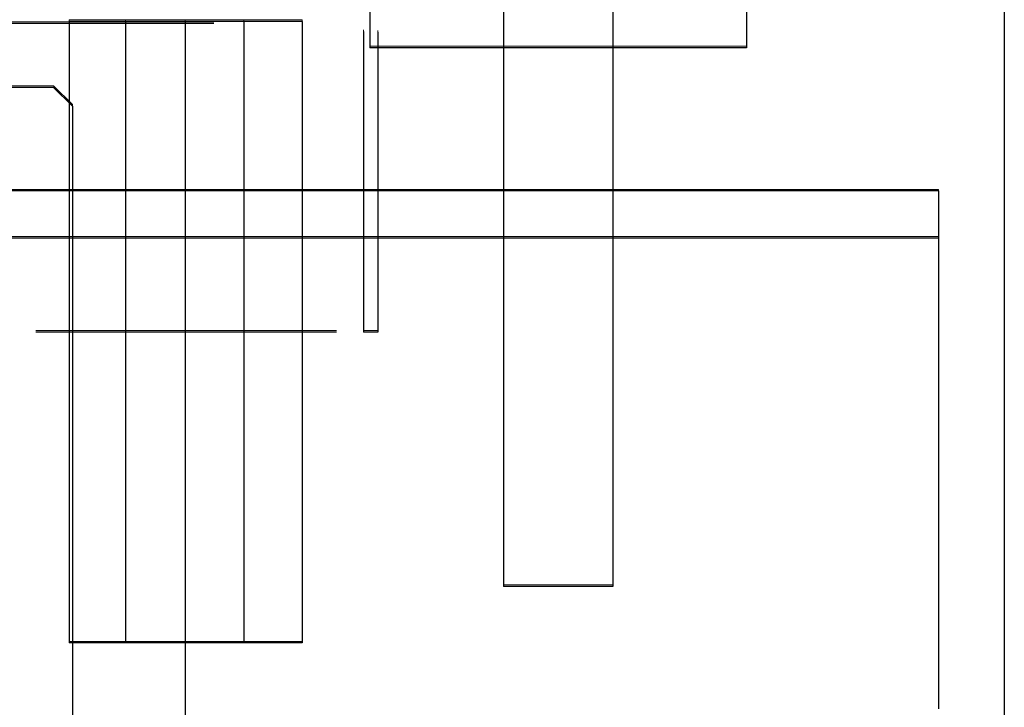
# Model space of a CAD drawing. Header units: millimetres. Extents: x -8642 to 28269, y -6609 to 3701.
# Tile 226 of 256: x 7143 to 7195, y -2080 to -2043. Entities that reach past the tile are written whole.
import ezdxf

# ---------------------------------------------------------------- set-up
doc = ezdxf.new("R2010")
doc.units = ezdxf.units.MM
doc.header["$LTSCALE"] = 1000
doc.header["$MEASUREMENT"] = 0
doc.linetypes.add('rzut 1 pietra$0$ArchiTECH.PC Solid Line Type', pattern=[0])
doc.linetypes.add('SUFIT_1 PIETRO$0$ArchiTECH.PC Solid Line Type', pattern=[0])
doc.layers.add('IS_ARCH', color=254, linetype='Continuous', lineweight=18)
doc.layers.add('SUFIT_1 PIETRO$0$INWENTARYZACJA', color=254, linetype='Continuous')

msp = doc.modelspace()

# ---------------------------------------------------------------- linework, layer by layer
at = {"layer": 'IS_ARCH', "linetype": 'rzut 1 pietra$0$ArchiTECH.PC Solid Line Type'}
for p, q in [((7168.552, -2020), (7168.552, -2073.5)), ((7168.552, -2020), (7168.552, -2073.5)), ((7168.552, -2020), (7168.552, -2073.5)), ((7174.352, -2020), (7174.352, -2073.5)), ((7174.352, -2020), (7174.352, -2073.5)), ((7174.352, -2020), (7174.352, -2073.5)), ((7161.452, -2020.4), (7161.452, -2044.9)), ((7161.452, -2020.4), (7161.452, -2044.9)), ((7161.452, -2020.4), (7161.452, -2044.9)), ((7181.452, -2020.4), (7181.452, -2044.9)), ((7181.452, -2020.4), (7181.452, -2044.9)), ((7181.452, -2020.4), (7181.452, -2044.9)), ((7195.152, -2026.5), (7195.152, -2233.5)), ((7195.152, -2026.5), (7195.152, -2233.5)), ((7195.152, -2026.5), (7195.152, -2233.5)), ((7153.162, -2043.6), (7140.653, -2043.6)), ((7153.162, -2043.6), (7140.653, -2043.6)), ((7153.162, -2043.6), (7140.653, -2043.6)), ((7145.477, -2043.501), (7145.477, -2076.501)), ((7157.857, -2043.501), (7145.477, -2043.501)), ((7145.477, -2043.501), (7145.477, -2076.501)), ((7157.857, -2043.501), (7145.477, -2043.501)), ((7157.857, -2043.501), (7145.477, -2043.501)), ((7145.477, -2043.501), (7145.477, -2076.501)), ((7148.477, -2043.532), (7148.477, -2076.47)), ((7148.477, -2043.532), (7148.477, -2076.47)), ((7148.477, -2043.532), (7148.477, -2076.47)), ((7151.652, -2043.5), (7151.652, -2228.5)), ((7151.652, -2043.5), (7151.652, -2228.5)), ((7151.652, -2043.5), (7151.652, -2228.5)), ((7154.757, -2043.533), (7154.757, -2076.47)), ((7154.757, -2043.533), (7154.757, -2076.47)), ((7154.757, -2043.533), (7154.757, -2076.47)), ((7157.857, -2043.501), (7157.857, -2076.501)), ((7157.857, -2043.501), (7157.857, -2076.501)), ((7157.857, -2043.501), (7157.857, -2076.501)), ((7161.119, -2044.032), (7161.119, -2059.999)), ((7161.119, -2044.032), (7161.119, -2059.999)), ((7161.119, -2044.032), (7161.119, -2059.999)), ((7161.879, -2044.072), (7161.879, -2059.999)), ((7161.879, -2044.072), (7161.879, -2059.999)), ((7161.879, -2044.072), (7161.879, -2059.999)), ((7181.452, -2044.9), (7161.452, -2044.9)), ((7181.452, -2044.9), (7161.452, -2044.9)), ((7181.452, -2044.9), (7161.452, -2044.9)), ((7144.652, -2047), (7141.152, -2047)), ((7144.652, -2047), (7141.152, -2047)), ((7144.652, -2047), (7141.152, -2047)), ((7144.652, -2047), (7145.652, -2048)), ((7144.652, -2047), (7145.652, -2048)), ((7144.652, -2047), (7145.652, -2048)), ((7145.652, -2048), (7145.652, -2222)), ((7145.652, -2048), (7145.652, -2222)), ((7145.652, -2048), (7145.652, -2222)), ((7191.652, -2052.5), (7049.152, -2052.5)), ((7191.652, -2052.5), (7049.152, -2052.5)), ((7191.652, -2052.5), (7049.152, -2052.5)), ((7191.652, -2052.5), (7191.652, -2080)), ((7191.652, -2052.5), (7191.652, -2080)), ((7191.652, -2052.5), (7191.652, -2080)), ((7191.652, -2055), (7051.652, -2055)), ((7191.652, -2055), (7051.652, -2055)), ((7191.652, -2055), (7051.652, -2055)), ((7159.691, -2059.999), (7143.713, -2060.001)), ((7159.691, -2059.999), (7143.713, -2060.001)), ((7159.691, -2059.999), (7143.713, -2060.001)), ((7161.879, -2059.999), (7161.119, -2059.999)), ((7161.879, -2059.999), (7161.119, -2059.999)), ((7161.879, -2059.999), (7161.119, -2059.999)), ((7174.352, -2073.5), (7168.552, -2073.5)), ((7174.352, -2073.5), (7168.552, -2073.5)), ((7174.352, -2073.5), (7168.552, -2073.5)), ((7157.857, -2076.501), (7145.477, -2076.501)), ((7157.857, -2076.501), (7145.477, -2076.501)), ((7157.857, -2076.501), (7145.477, -2076.501))]:
    msp.add_line(p, q, dxfattribs=at)
at = {"layer": 'SUFIT_1 PIETRO$0$INWENTARYZACJA', "linetype": 'SUFIT_1 PIETRO$0$ArchiTECH.PC Solid Line Type'}
for p, q in [((7168.552, -2020.084), (7168.552, -2073.584)), ((7168.552, -2020.084), (7168.552, -2073.584)), ((7168.552, -2020.084), (7168.552, -2073.584)), ((7174.352, -2020.084), (7174.352, -2073.584)), ((7174.352, -2020.084), (7174.352, -2073.584)), ((7174.352, -2020.084), (7174.352, -2073.584)), ((7161.452, -2020.484), (7161.452, -2044.984)), ((7161.452, -2020.484), (7161.452, -2044.984)), ((7161.452, -2020.484), (7161.452, -2044.984)), ((7181.452, -2020.484), (7181.452, -2044.984)), ((7181.452, -2020.484), (7181.452, -2044.984)), ((7181.452, -2020.484), (7181.452, -2044.984)), ((7195.152, -2026.584), (7195.152, -2233.584)), ((7195.152, -2026.584), (7195.152, -2233.584)), ((7195.152, -2026.584), (7195.152, -2233.584)), ((7153.162, -2043.684), (7140.653, -2043.684)), ((7153.162, -2043.684), (7140.653, -2043.684)), ((7153.162, -2043.684), (7140.653, -2043.684)), ((7145.477, -2043.585), (7145.477, -2076.585)), ((7157.857, -2043.585), (7145.477, -2043.585)), ((7157.857, -2043.585), (7145.477, -2043.585)), ((7145.477, -2043.585), (7145.477, -2076.585)), ((7157.857, -2043.585), (7145.477, -2043.585)), ((7145.477, -2043.585), (7145.477, -2076.585)), ((7148.477, -2043.615), (7148.477, -2076.554)), ((7148.477, -2043.615), (7148.477, -2076.554)), ((7148.477, -2043.615), (7148.477, -2076.554)), ((7151.652, -2043.584), (7151.652, -2228.584)), ((7151.652, -2043.584), (7151.652, -2228.584)), ((7151.652, -2043.584), (7151.652, -2228.584)), ((7154.757, -2043.617), (7154.757, -2076.554)), ((7154.757, -2043.617), (7154.757, -2076.554)), ((7154.757, -2043.617), (7154.757, -2076.554)), ((7157.857, -2043.585), (7157.857, -2076.585)), ((7157.857, -2043.585), (7157.857, -2076.585)), ((7157.857, -2043.585), (7157.857, -2076.585)), ((7161.119, -2044.116), (7161.119, -2060.083)), ((7161.119, -2044.116), (7161.119, -2060.083)), ((7161.119, -2044.116), (7161.119, -2060.083)), ((7161.879, -2044.156), (7161.879, -2060.083)), ((7161.879, -2044.156), (7161.879, -2060.083)), ((7161.879, -2044.156), (7161.879, -2060.083)), ((7181.452, -2044.984), (7161.452, -2044.984)), ((7181.452, -2044.984), (7161.452, -2044.984)), ((7181.452, -2044.984), (7161.452, -2044.984)), ((7144.652, -2047.084), (7141.152, -2047.084)), ((7144.652, -2047.084), (7141.152, -2047.084)), ((7144.652, -2047.084), (7141.152, -2047.084)), ((7144.652, -2047.084), (7145.652, -2048.084)), ((7144.652, -2047.084), (7145.652, -2048.084)), ((7144.652, -2047.084), (7145.652, -2048.084)), ((7145.652, -2048.084), (7145.652, -2222.084)), ((7145.652, -2048.084), (7145.652, -2222.084)), ((7145.652, -2048.084), (7145.652, -2222.084)), ((7191.652, -2052.584), (7049.152, -2052.584)), ((7191.652, -2052.584), (7049.152, -2052.584)), ((7191.652, -2052.584), (7049.152, -2052.584)), ((7191.652, -2052.584), (7191.652, -2080.084)), ((7191.652, -2052.584), (7191.652, -2080.084)), ((7191.652, -2052.584), (7191.652, -2080.084)), ((7191.652, -2055.084), (7051.652, -2055.084)), ((7191.652, -2055.084), (7051.652, -2055.084)), ((7191.652, -2055.084), (7051.652, -2055.084)), ((7159.691, -2060.083), (7143.714, -2060.085)), ((7159.691, -2060.083), (7143.714, -2060.085)), ((7159.691, -2060.083), (7143.714, -2060.085)), ((7161.879, -2060.083), (7161.119, -2060.083)), ((7161.879, -2060.083), (7161.119, -2060.083)), ((7161.879, -2060.083), (7161.119, -2060.083)), ((7174.352, -2073.584), (7168.552, -2073.584)), ((7174.352, -2073.584), (7168.552, -2073.584)), ((7174.352, -2073.584), (7168.552, -2073.584)), ((7157.857, -2076.585), (7145.477, -2076.585)), ((7157.857, -2076.585), (7145.477, -2076.585)), ((7157.857, -2076.585), (7145.477, -2076.585))]:
    msp.add_line(p, q, dxfattribs=at)

doc.saveas('drawing.dxf')
